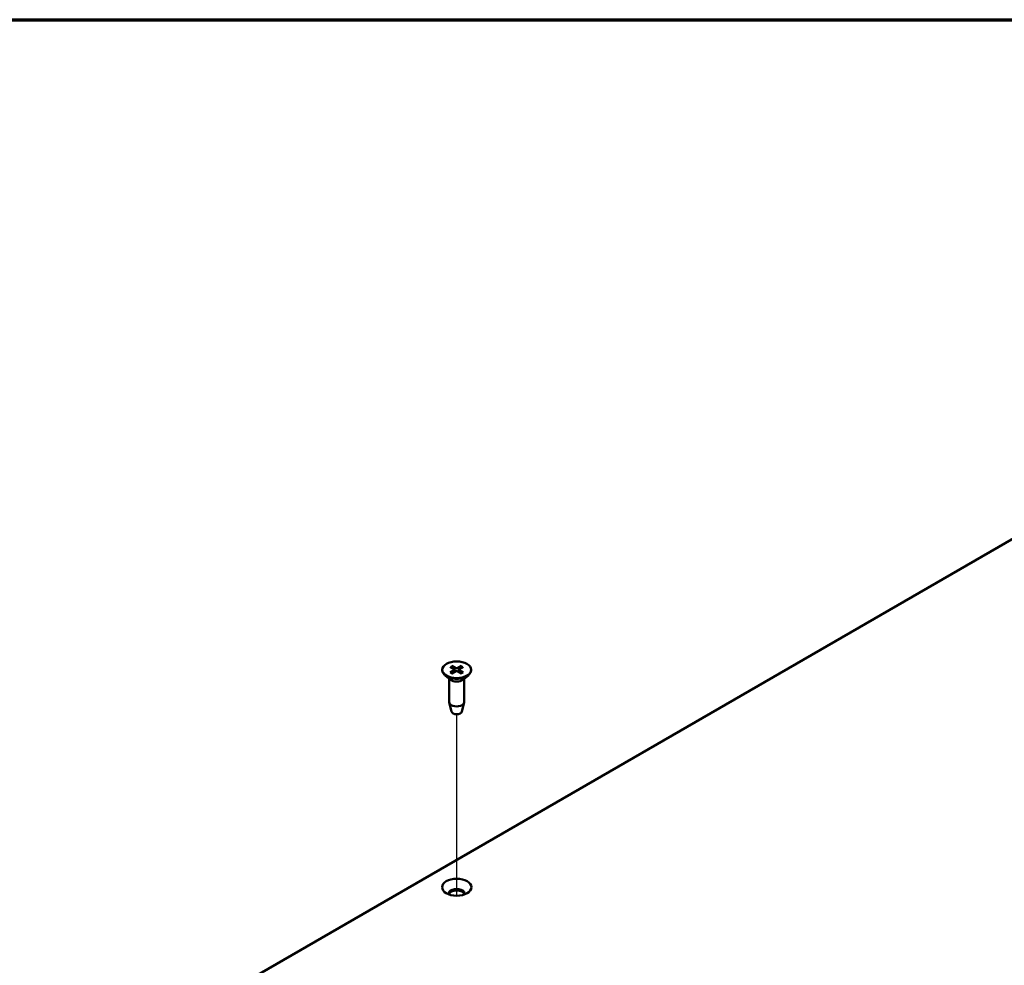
# Model space of a CAD drawing. Header units: millimetres. Extents: x 25 to 1702, y 51 to 1067.
# Tile 14 of 18: x 1146 to 1313, y 907 to 1067. Entities that reach past the tile are written whole.
import ezdxf

# ---------------------------------------------------------------- set-up
doc = ezdxf.new("R2010")
doc.units = ezdxf.units.MM
doc.header["$LTSCALE"] = 2
for name, color, linetype, lineweight in [('Border (ANSI)', 7, 'Continuous', 70), ('Tweak Trail (ANSI)', 7, 'Continuous', 25), ('Visible (ANSI)', 7, 'Continuous', 50)]:
    doc.layers.add(name, color=color, linetype=linetype, lineweight=lineweight)

# ---------------------------------------------------------------- blocks, each defined once
blk = doc.blocks.new('Borders Default Border')
at = {"layer": 'Border (ANSI)', "flags": 128}
blk.add_lwpolyline([(12.7, 25.4), (12.7, 533.4), (850.9, 533.4), (850.9, 25.4), (12.7, 25.4)], dxfattribs=at)

msp = doc.modelspace()

# ---------------------------------------------------------------- linework, layer by layer
at = {"layer": 'Tweak Trail (ANSI)'}
msp.add_line((1220.1768, 918.8453), (1220.1768, 949.4959), dxfattribs=at)
at = {"layer": 'Visible (ANSI)'}
for p, q in [((1375.8711, 1014.794), (1185.7795, 905.0446)), ((1217.7336, 957.0166), (1217.7336, 956.8977)), ((1219.0776, 957.4842), (1219.7333, 957.0874)), ((1219.0776, 956.549), (1219.7333, 956.9458)), ((1219.3668, 957.6512), (1220.0542, 957.2726)), ((1219.3668, 956.382), (1220.0542, 956.7606)), ((1219.7824, 957.0179), (1219.791, 956.6156)), ((1220.9867, 957.6512), (1220.2993, 957.2726)), ((1220.9867, 956.382), (1220.2993, 956.7606)), ((1220.5711, 957.0179), (1220.5625, 956.6156)), ((1221.2759, 957.4842), (1220.6202, 957.0874)), ((1221.2759, 956.549), (1220.6202, 956.9458)), ((1222.6199, 957.0166), (1222.6199, 956.8977)), ((1219.1463, 955.3275), (1218.2101, 956.0608)), ((1218.8966, 955.5231), (1218.8966, 951.5664)), ((1221.2072, 955.3275), (1222.1434, 956.0608)), ((1221.4569, 955.5231), (1221.4569, 951.5664)), ((1219.2827, 949.9439), (1218.9093, 951.4625)), ((1221.0708, 949.9439), (1221.4442, 951.4625))]:
    msp.add_line(p, q, dxfattribs=at)
for centre, major_axis in [((1220.1768, 957.0166), (2.4432, 0)), ((1220.1768, 920.2743), (-2.475, 0))]:
    msp.add_ellipse(centre, major_axis=major_axis, ratio=0.57735027, dxfattribs=at)
for centre, major_axis, start_param, end_param in [((1220.1768, 956.8977), (2.4432, 0), 3.14159265, 6.28318531), ((1219.6048, 957.0166), (0.1776, 0), 5.52131728, 7.04505333), ((1220.1768, 957.3468), (0.1776, 0), 3.95052096, 5.474257), ((1220.1768, 956.6864), (-0.1776, 0), 3.95052096, 5.474257), ((1220.7487, 957.0166), (-0.1776, 0), 5.52131728, 7.04505333), ((1220.1768, 955.7661), (-1.2802, 0), 0.6351932, 2.50639946), ((1220.1768, 951.5664), (1.2802, 0), 3.14159263, 6.28318531), ((1220.1768, 950.0172), (-0.903, 0), 0.14103652, 3.00055613), ((1220.1768, 919.2176), (1.35, 0), 6.08903434, 9.61892893), ((1220.1768, 918.9515), (1.35, 0), 0.17150661, 2.97008604)]:
    msp.add_ellipse(centre, major_axis=major_axis, ratio=0.57735027, start_param=start_param, end_param=end_param, dxfattribs=at)
for points, knots in [([(1219.0776, 956.549), (1219.0847, 956.5533), (1219.0932, 956.5564), (1219.1064, 956.5579), (1219.1136, 956.5566), (1219.1199, 956.5531), (1219.1211, 956.5522), (1219.1223, 956.5513)], [0.01365395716, 0.01365395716, 0.01365395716, 0.01365395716, 0.01710884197, 0.01710884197, 0.0205337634, 0.0205337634, 0.02133057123, 0.02133057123, 0.02133057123, 0.02133057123]), ([(1219.3896, 956.3946), (1219.3734, 956.4016), (1219.3574, 956.4089), (1219.3209, 956.4263), (1219.3006, 956.4367), (1219.2613, 956.458), (1219.2422, 956.469), (1219.2055, 956.4916), (1219.1879, 956.5032), (1219.154, 956.5269), (1219.1378, 956.539), (1219.1223, 956.5513)], [4.571081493, 4.571081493, 4.571081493, 4.571081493, 4.618215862, 4.618215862, 4.681385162, 4.681385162, 4.744554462, 4.744554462, 4.807723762, 4.807723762, 4.870893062, 4.870893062, 4.870893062, 4.870893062]), ([(1219.3668, 957.6512), (1219.3743, 957.6471), (1219.3831, 957.6403), (1219.3968, 957.6262), (1219.4042, 957.6165), (1219.4135, 957.6005), (1219.4175, 957.5919), (1219.4203, 957.5839)], [0.01365395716, 0.01365395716, 0.01365395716, 0.01365395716, 0.01710884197, 0.01710884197, 0.0205337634, 0.0205337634, 0.02328385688, 0.02328385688, 0.02328385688, 0.02328385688]), ([(1220.9332, 957.5839), (1220.936, 957.5919), (1220.94, 957.6005), (1220.9493, 957.6165), (1220.9567, 957.6262), (1220.9704, 957.6403), (1220.9792, 957.6471), (1220.9867, 957.6512)], [0.03129953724, 0.03129953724, 0.03129953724, 0.03129953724, 0.03404963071, 0.03404963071, 0.03747455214, 0.03747455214, 0.04092943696, 0.04092943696, 0.04092943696, 0.04092943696]), ([(1221.2312, 956.5513), (1221.2157, 956.539), (1221.1995, 956.5269), (1221.1656, 956.5032), (1221.148, 956.4916), (1221.1113, 956.469), (1221.0922, 956.458), (1221.0529, 956.4367), (1221.0326, 956.4263), (1220.9961, 956.4089), (1220.9801, 956.4016), (1220.9639, 956.3946)], [2.983088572, 2.983088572, 2.983088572, 2.983088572, 3.046257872, 3.046257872, 3.109427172, 3.109427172, 3.172596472, 3.172596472, 3.235765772, 3.235765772, 3.282900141, 3.282900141, 3.282900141, 3.282900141]), ([(1221.2312, 956.5513), (1221.2324, 956.5522), (1221.2336, 956.5531), (1221.2399, 956.5566), (1221.2471, 956.5579), (1221.2603, 956.5564), (1221.2688, 956.5533), (1221.2759, 956.549)], [0.03325282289, 0.03325282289, 0.03325282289, 0.03325282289, 0.03404963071, 0.03404963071, 0.03747455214, 0.03747455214, 0.04092943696, 0.04092943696, 0.04092943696, 0.04092943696])]:
    msp.add_open_spline(points, degree=3, knots=knots, dxfattribs=at)
for points, weights in [([(1219.554, 957.1959), (1219.4924, 957.3742), (1219.4203, 957.5839)], [1.02414191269, 1.01683390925, 1.00306837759]), ([(1220.9332, 957.5839), (1220.8611, 957.3742), (1220.7995, 957.1959)], [1.00306837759, 1.01683390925, 1.02414191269])]:
    msp.add_rational_spline(points, weights, degree=2, dxfattribs=at)

# ---------------------------------------------------------------- block references
at = {"xscale": 2, "yscale": 2, "zscale": 2}
msp.add_blockref('Borders Default Border', (0, 0), dxfattribs=at)

doc.saveas('drawing.dxf')
